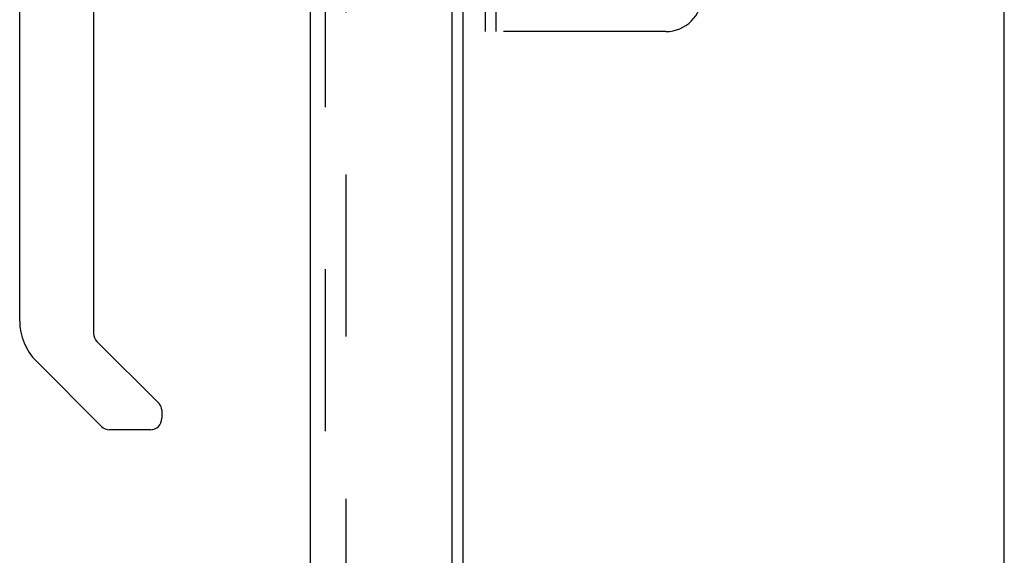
# Model space of a CAD drawing. Header units: inches. Extents: x 0 to 204, y 0 to 132.
# Tile 62 of 114: x 116.3 to 123.12, y 43.08 to 46.79. Entities that reach past the tile are written whole.
import ezdxf

# ---------------------------------------------------------------- set-up
doc = ezdxf.new("R2010")
doc.units = ezdxf.units.IN
doc.header["$LTSCALE"] = 11.243375
doc.header["$MEASUREMENT"] = 0
doc.linetypes.add('HIDDEN', pattern=[0.2, 0.1, -0.1])
doc.layers.get('0').update_dxf_attribs({"linetype": 'CONTINUOUS'})
doc.layers.add('DEFAULT_2', color=8, linetype='HIDDEN')
doc.layers.add('DOOR_ASSEMBLY', color=7, linetype='CONTINUOUS')

msp = doc.modelspace()

# ---------------------------------------------------------------- linework, layer by layer
at = {"color": 3, "linetype": 'Continuous'}
for p, q in [((119.37, 12.9075), (119.37, 86.0115)), ((123.12, 11.5845), (123.12, 85.9595))]:
    msp.add_line(p, q, dxfattribs=at)
at = {"layer": 'DEFAULT_2', "color": 8, "linetype": 'HIDDEN'}
for p, q in [((118.5575, 86.194), (118.5575, 12.7251)), ((119.524, 46.7095), (119.524, 52.2095)), ((119.599, 46.7095), (119.599, 52.2095)), ((120.774, 46.7095), (119.524, 46.7095))]:
    msp.add_line(p, q, dxfattribs=at)
msp.add_arc((120.774, 46.9595), 0.25, 270, 360, dxfattribs=at)
at = {"layer": 'DOOR_ASSEMBLY', "color": 3, "linetype": 'Continuous'}
for p, q in [((119.291, 86.5855), (119.291, 12.3335)), ((118.312, 12.456), (118.312, 86.463))]:
    msp.add_line(p, q, dxfattribs=at)
at = {"layer": 'DOOR_ASSEMBLY', "color": 8, "linetype": 'HIDDEN'}
msp.add_line((118.416, 12.456), (118.416, 86.463), dxfattribs=at)
at = {"layer": 'DOOR_ASSEMBLY', "color": 7, "linetype": 'Continuous'}
for p, q in [((116.2963, 44.7013), (116.2963, 48.8043)), ((116.8081, 47.1677), (116.8081, 44.6158)), ((116.8311, 44.5602), (117.2625, 44.1288)), ((116.8637, 43.9708), (116.4116, 44.423)), ((117.2805, 44.0863), (117.2805, 44.0265)), ((117.2018, 43.9477), (116.9194, 43.9477))]:
    msp.add_line(p, q, dxfattribs=at)
msp.add_lwpolyline([(117.2674, 44.1234), (117.2666, 44.1243), (117.2658, 44.1253), (117.265, 44.1262), (117.2642, 44.1271), (117.2633, 44.1279), (117.2625, 44.1288)], dxfattribs=at)
for centre, radius, start, end in [((116.69, 44.7013), 0.3937, 180, 225), ((116.8868, 44.6158), 0.0787, 180, 225), ((117.2214, 44.0863), 0.0591, 0, 38.86737), ((117.2018, 44.0265), 0.0787, 270, 360), ((116.9194, 44.0265), 0.0787, 225, 270)]:
    msp.add_arc(centre, radius, start, end, dxfattribs=at)

doc.saveas('drawing.dxf')
